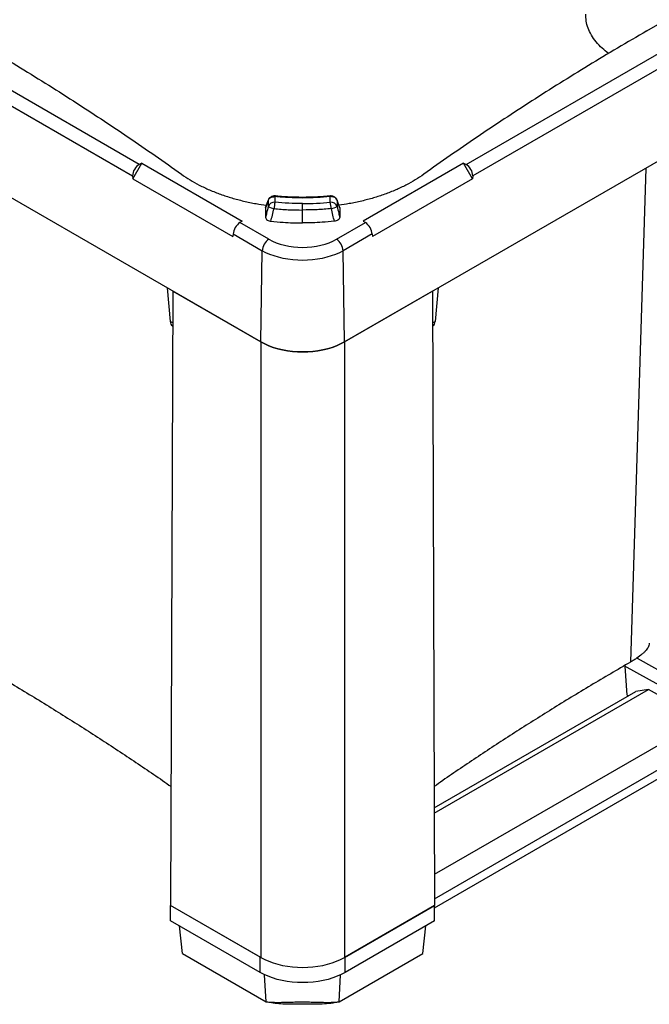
# Model space of a CAD drawing. Header units: millimetres. Extents: x 51 to 2966, y 67 to 3970.
# Tile 67 of 85: x 1899 to 2432, y 2383 to 3217. Entities that reach past the tile are written whole.
import ezdxf

# ---------------------------------------------------------------- set-up
doc = ezdxf.new("R2010")
doc.units = ezdxf.units.MM

msp = doc.modelspace()

# ---------------------------------------------------------------- linework, layer by layer
at = {"color": 7, "linetype": 'Continuous', "lineweight": 25}
for p, q in [((2000.03, 3094.45), (1441.66, 3416.79)), ((2276.56, 3094.45), (2834.93, 3416.79)), ((1436, 3407.1), (1994.37, 3084.76)), ((2840.59, 3407.1), (2282.22, 3084.76)), ((2102.94, 2944.21), (1325.12, 3393.23)), ((2173.65, 2944.21), (2951.47, 3393.23)), ((2429.6, 3207.58), (2638.95, 3328.44)), ((1994.46, 3082.35), (2002.16, 3095.53)), ((2002.16, 3095.53), (2000.03, 3094.45)), ((2002.16, 3095.53), (2087.01, 3046.55)), ((2274.43, 3095.53), (2189.58, 3046.55)), ((2274.43, 3095.53), (2276.56, 3094.45)), ((2282.13, 3082.35), (2274.43, 3095.53)), ((1994.37, 3084.76), (1994.46, 3082.35)), ((1994.46, 3082.35), (2079.31, 3033.37)), ((2282.13, 3082.35), (2197.28, 3033.37)), ((2282.22, 3084.76), (2282.13, 3082.35)), ((2106.95, 3057.86), (2109.1, 3064)), ((2109.17, 3064.38), (2107.01, 3058.21)), ((2109.1, 3064), (2109.1, 3058.85)), ((2114.9, 3062.48), (2114.9, 3067.27)), ((2138.3, 3055.92), (2138.3, 3061.37)), ((2161.69, 3062.48), (2161.69, 3067.27)), ((2167.49, 3064), (2167.49, 3058.85)), ((2169.64, 3057.86), (2167.49, 3064)), ((2106.95, 3057.86), (2106.95, 3049.76)), ((2138.3, 3044.99), (2138.3, 3055.92)), ((2169.64, 3057.86), (2169.64, 3049.76)), ((2087.01, 3046.55), (2085.13, 3045.32)), ((2109.75, 3031.1), (2085.13, 3045.32)), ((2166.84, 3031.1), (2191.46, 3045.32)), ((2189.58, 3046.55), (2191.46, 3045.32)), ((2079.47, 3035.64), (2079.31, 3033.37)), ((2079.47, 3035.64), (2104.1, 3021.42)), ((2197.12, 3035.64), (2172.49, 3021.42)), ((2197.12, 3035.64), (2197.28, 3033.37)), ((2102.94, 2944.21), (2104.1, 3021.42)), ((2173.65, 2944.21), (2172.49, 3021.42)), ((2023.7, 2989.96), (2026.12, 2961.59)), ((2028.54, 2987.16), (2026.57, 2467.02)), ((2028.54, 2987.16), (2102.94, 2944.21)), ((2248.05, 2987.16), (2173.65, 2944.21)), ((2248.05, 2987.16), (2250.02, 2467.02)), ((2252.89, 2989.96), (2250.47, 2961.59)), ((2028.17, 2957.71), (2028.43, 2957.55)), ((2248.16, 2957.55), (2248.42, 2957.71)), ((2102.94, 2944.21), (2102.94, 2422.93)), ((2173.65, 2944.21), (2173.65, 2422.93)), ((2249.92, 2493.32), (2833.75, 2830.36)), ((2250, 2472.63), (2845.26, 2816.27)), ((2250.02, 2465.04), (2845.87, 2809.02)), ((2452.38, 2646.48), (2410.43, 2669.87)), ((2412.98, 2645.09), (2411.11, 2669.49)), ((2421.27, 2676.46), (2451.91, 2659.38)), ((2249.71, 2549.51), (2420.34, 2648.01)), ((2249.72, 2545.11), (2431.11, 2649.83)), ((2412.98, 2645.09), (2414.15, 2644.44)), ((2431.11, 2649.83), (2420.34, 2648.01)), ((2453.11, 2637.56), (2431.11, 2649.83)), ((2102.37, 2423.26), (2026.57, 2467.02)), ((2026.57, 2467.02), (2026.57, 2467.02)), ((2026.57, 2453.95), (2026.57, 2467.02)), ((2102.94, 2422.93), (2026.57, 2467.02)), ((2173.65, 2422.93), (2250.02, 2467.02)), ((2250.02, 2467.02), (2174.22, 2423.26)), ((2250.02, 2453.95), (2250.02, 2467.02)), ((2102.37, 2410.19), (2026.57, 2453.95)), ((2250.02, 2453.95), (2174.22, 2410.19)), ((2036.49, 2426.24), (2034.04, 2449.64)), ((2240.09, 2426.24), (2242.55, 2449.64)), ((2036.49, 2426.24), (2107.38, 2385.32)), ((2102.37, 2410.19), (2102.37, 2423.26)), ((2169.21, 2385.32), (2240.09, 2426.24)), ((2174.22, 2410.19), (2174.22, 2423.26))]:
    msp.add_line(p, q, dxfattribs=at)
at = {"color": 8, "linetype": 'Continuous', "lineweight": 25}
for p, q in [((2428.77, 3091.49), (2415.89, 2673.08)), ((2109.17, 3064.36), (2109.1, 3064)), ((2167.42, 3064.36), (2167.49, 3064)), ((2028.44, 2960.25), (2026.12, 2961.59)), ((2248.15, 2960.25), (2250.47, 2961.59)), ((2107.38, 2385.32), (2106.13, 2408.23)), ((2169.21, 2385.32), (2170.46, 2408.23))]:
    msp.add_line(p, q, dxfattribs=at)
at = {"color": 8, "linetype": 'Continuous', "lineweight": 25, "flags": 128}
for points in [[(2115.21, 3067.81), (2115.18, 3067.81), (2115.09, 3067.73), (2115, 3067.55), (2114.9, 3067.27)], [(2161.38, 3067.81), (2161.41, 3067.81), (2161.5, 3067.73), (2161.59, 3067.55), (2161.69, 3067.27)]]:
    msp.add_lwpolyline(points, dxfattribs=at)
at = {"color": 7, "linetype": 'Continuous', "lineweight": 25, "flags": 128}
for points in [[(2109.75, 3031.1), (2112.69, 3029.57), (2115.87, 3028.21), (2119.27, 3027.03), (2122.85, 3026.05), (2126.58, 3025.28), (2130.42, 3024.73), (2134.34, 3024.39), (2138.3, 3024.28), (2142.25, 3024.39), (2146.17, 3024.73), (2150.01, 3025.28), (2153.74, 3026.05), (2157.32, 3027.03), (2160.72, 3028.21), (2163.9, 3029.57), (2166.84, 3031.1)], [(2172.49, 3021.42), (2169.38, 3019.77), (2166.04, 3018.29), (2162.48, 3016.98), (2158.73, 3015.86), (2154.84, 3014.93), (2150.81, 3014.19), (2146.69, 3013.67), (2142.51, 3013.35), (2138.3, 3013.24), (2134.08, 3013.35), (2129.9, 3013.67), (2125.78, 3014.19), (2121.75, 3014.93), (2117.86, 3015.86), (2114.11, 3016.98), (2110.55, 3018.29), (2107.21, 3019.77), (2104.1, 3021.42)], [(2102.94, 2944.21), (2106.16, 2942.51), (2109.62, 2940.98), (2113.3, 2939.62), (2117.16, 2938.46), (2121.19, 2937.5), (2125.35, 2936.74), (2129.61, 2936.19), (2133.94, 2935.87), (2138.3, 2935.76), (2142.65, 2935.87), (2146.98, 2936.19), (2151.24, 2936.74), (2155.4, 2937.5), (2159.43, 2938.46), (2163.3, 2939.62), (2166.97, 2940.98), (2170.43, 2942.51), (2173.65, 2944.21)], [(2173.65, 2944.21), (2170.43, 2942.51), (2166.97, 2940.98), (2163.3, 2939.62), (2159.43, 2938.46), (2155.4, 2937.5), (2151.24, 2936.74), (2146.98, 2936.19), (2142.65, 2935.87), (2138.3, 2935.76), (2133.94, 2935.87), (2129.61, 2936.19), (2125.35, 2936.74), (2121.19, 2937.5), (2117.16, 2938.46), (2113.3, 2939.62), (2109.62, 2940.98), (2106.16, 2942.51), (2102.94, 2944.21)], [(2102.94, 2422.93), (2106.16, 2421.23), (2109.62, 2419.7), (2113.3, 2418.34), (2117.16, 2417.18), (2121.19, 2416.22), (2125.35, 2415.46), (2129.61, 2414.91), (2133.94, 2414.59), (2138.3, 2414.48), (2142.65, 2414.59), (2146.98, 2414.91), (2151.24, 2415.46), (2155.4, 2416.22), (2159.43, 2417.18), (2163.3, 2418.34), (2166.97, 2419.7), (2170.43, 2421.23), (2173.65, 2422.93)], [(2174.22, 2410.19), (2170.95, 2408.46), (2167.43, 2406.91), (2163.7, 2405.53), (2159.76, 2404.35), (2155.67, 2403.37), (2151.44, 2402.6), (2147.12, 2402.05), (2142.72, 2401.71), (2138.3, 2401.6), (2133.87, 2401.71), (2129.47, 2402.05), (2125.15, 2402.6), (2120.92, 2403.37), (2116.83, 2404.35), (2112.9, 2405.53), (2109.16, 2406.91), (2105.64, 2408.46), (2102.37, 2410.19)]]:
    msp.add_lwpolyline(points, dxfattribs=at)
at = {"color": 7, "linetype": 'Continuous', "lineweight": 25}
for centre, radius, start, end in [((2114.57, 3056.57), 5.92, 86.79681, 157.34158), ((2145.16, 3054.95), 31.18, 166.03865, 176.11251), ((2162.02, 3056.57), 5.92, 22.65842, 93.20319), ((2131.43, 3054.95), 31.18, 3.88749, 13.96135), ((2116.87, 3072.68), 15.86, 240.69303, 259.76882), ((2159.72, 3072.68), 15.86, 280.23118, 299.30697), ((2116.4, 3020.73), 12.33, 122.65237, 176.77049), ((2160.19, 3020.73), 12.33, 3.22951, 57.34763)]:
    msp.add_arc(centre, radius, start, end, dxfattribs=at)
for centre, major_axis, ratio, start_param, end_param in [((2000.38, 3087.71), (3.99, 6.93), 0.648811, 0.784612, 2.337955), ((2276.21, 3087.71), (-3.99, 6.93), 0.648811, 3.94523, 5.498573), ((2084.77, 3038.99), (4.01, 6.93), 0.505952, 0.785745, 2.339088), ((2191.82, 3038.99), (-4.01, 6.93), 0.505952, 3.944098, 5.497441), ((2033.04, 2966.44), (4.8, 8.77), 0.572148, 2.430521, 3.128734), ((2243.55, 2966.44), (-4.8, 8.77), 0.572148, 3.154452, 3.852665)]:
    msp.add_ellipse(centre, major_axis=major_axis, ratio=ratio, start_param=start_param, end_param=end_param, dxfattribs=at)
at = {"color": 8, "linetype": 'Continuous', "lineweight": 25}
msp.add_open_spline([(2397.18, 3188.49), (2395.35, 3189.95), (2391.36, 3193.11), (2386.52, 3198.36), (2382.47, 3204.08), (2379.7, 3209.97), (2378.06, 3215.94), (2378.03, 3219.91), (2378.01, 3221.9)], degree=3, knots=[0, 0, 0, 0, 0.145369, 0.316627, 0.487338, 0.658045, 0.829294, 1, 1, 1, 1], dxfattribs=at)
at = {"color": 7, "linetype": 'Continuous', "lineweight": 25}
for points, knots in [([(1846.99, 3207.58), (1855.29, 3202.75), (1871.9, 3193.09), (1896.38, 3178.35), (1920.54, 3163.44), (1944.33, 3148.34), (1967.75, 3133.07), (1990.8, 3117.62), (2013.52, 3102), (2028.36, 3091.44), (2035.77, 3086.16)], [0, 0, 0, 0, 0.12508, 0.250182, 0.375261, 0.500364, 0.625227, 0.750091, 0.875046, 1, 1, 1, 1]), ([(2429.6, 3207.58), (2421.3, 3202.75), (2404.69, 3193.09), (2380.21, 3178.35), (2356.05, 3163.44), (2332.26, 3148.34), (2308.84, 3133.07), (2285.79, 3117.62), (2263.07, 3102), (2248.24, 3091.44), (2240.82, 3086.16)], [0, 0, 0, 0, 0.12508, 0.250182, 0.375261, 0.500364, 0.625227, 0.750091, 0.875046, 1, 1, 1, 1]), ([(2035.77, 3086.16), (2038.13, 3084.55), (2042.84, 3081.34), (2050.82, 3076.92), (2059.46, 3072.84), (2068.69, 3069.21), (2078.31, 3066.07), (2088.36, 3063.41), (2098.14, 3061.33), (2104.7, 3060.38), (2107.62, 3059.96)], [0, 0, 0, 0, 0.126384, 0.252767, 0.382823, 0.512879, 0.639262, 0.765645, 0.8957, 1, 1, 1, 1]), ([(2240.82, 3086.16), (2238.46, 3084.55), (2233.75, 3081.34), (2225.77, 3076.92), (2217.13, 3072.84), (2207.9, 3069.21), (2198.28, 3066.07), (2188.23, 3063.41), (2178.45, 3061.33), (2171.89, 3060.38), (2168.97, 3059.96)], [0, 0, 0, 0, 0.126377, 0.252755, 0.382804, 0.512854, 0.639231, 0.765608, 0.895656, 1, 1, 1, 1]), ([(2109.1, 3064), (2109.29, 3064.42), (2109.71, 3065.34), (2111.03, 3066.45), (2112.84, 3067.21), (2114.21, 3067.25), (2114.9, 3067.27)], [0, 0, 0, 0, 0.213094, 0.475791, 0.737934, 1, 1, 1, 1]), ([(2115.21, 3067.81), (2115.2, 3067.81), (2114.72, 3067.89), (2113.74, 3067.84), (2112.4, 3067.55), (2111.23, 3066.98), (2110.28, 3066.21), (2109.57, 3065.33), (2109.31, 3064.65), (2109.2, 3064.35)], [0, 0, 0, 0, 0.004128, 0.189033, 0.378333, 0.545229, 0.708488, 0.868348, 1, 1, 1, 1]), ([(2161.69, 3067.27), (2157.83, 3066.94), (2150.08, 3066.26), (2138.33, 3066.01), (2126.55, 3066.26), (2118.79, 3066.93), (2114.9, 3067.27)], [0, 0, 0, 0, 0.2490487, 0.5, 0.7490491, 1, 1, 1, 1]), ([(2138.3, 3061.37), (2138.27, 3061.37), (2134.34, 3061.37), (2126.5, 3061.53), (2118.77, 3062.16), (2114.9, 3062.48)], [0, 0, 0, 0, 0.003247, 0.501624, 1, 1, 1, 1]), ([(2161.38, 3067.82), (2161.14, 3067.8), (2158.78, 3067.53), (2154.26, 3067.18), (2147.83, 3066.81), (2141.39, 3066.63), (2134.95, 3066.64), (2128.52, 3066.82), (2122.12, 3067.2), (2117.67, 3067.54), (2115.38, 3067.8), (2115.21, 3067.82)], [0, 0, 0, 0, 0.0160352, 0.1553479, 0.2945239, 0.4334581, 0.5720582, 0.7104584, 0.849191, 0.988282, 1, 1, 1, 1]), ([(2138.3, 3061.37), (2138.32, 3061.37), (2142.25, 3061.37), (2150.09, 3061.53), (2157.82, 3062.16), (2161.69, 3062.48)], [0, 0, 0, 0, 0.003247, 0.501624, 1, 1, 1, 1]), ([(2167.4, 3064.35), (2167.38, 3064.42), (2167.27, 3064.89), (2166.78, 3065.65), (2165.97, 3066.54), (2164.94, 3067.22), (2163.76, 3067.66), (2162.56, 3067.88), (2161.75, 3067.82), (2161.39, 3067.79)], [0, 0, 0, 0, 0.0297047, 0.1944121, 0.3568869, 0.5191204, 0.6856852, 0.8588887, 1, 1, 1, 1]), ([(2167.49, 3064), (2167.3, 3064.42), (2166.88, 3065.34), (2165.56, 3066.45), (2163.75, 3067.21), (2162.38, 3067.25), (2161.69, 3067.27)], [0, 0, 0, 0, 0.213094, 0.475791, 0.737934, 1, 1, 1, 1]), ([(2169.58, 3058.21), (2169.25, 3059.14), (2168.53, 3061.17), (2167.81, 3063.25), (2167.42, 3064.37)], [0, 0, 0, 0, 0.456938, 1, 1, 1, 1]), ([(2109.1, 3058.85), (2108.66, 3056.96), (2107.94, 3053.93), (2107.22, 3050.91), (2106.95, 3049.76)], [0, 0, 0, 0, 0.62213, 1, 1, 1, 1]), ([(2107.04, 3058.19), (2107, 3058.12), (2106.95, 3058.01), (2106.95, 3057.89), (2106.95, 3057.86)], [0, 0, 0, 0, 0.687241, 1, 1, 1, 1]), ([(2111.45, 3046.36), (2111.86, 3048.04), (2112.72, 3051.61), (2113.59, 3055.19), (2114.05, 3057.07)], [0, 0, 0, 0, 0.472597, 1, 1, 1, 1]), ([(2114.05, 3057.07), (2118.06, 3056.73), (2126.1, 3056.06), (2134.22, 3055.97), (2138.3, 3055.92)], [0, 0, 0, 0, 0.49838, 1, 1, 1, 1]), ([(2162.54, 3057.07), (2158.53, 3056.73), (2150.49, 3056.06), (2142.37, 3055.97), (2138.3, 3055.92)], [0, 0, 0, 0, 0.49838, 1, 1, 1, 1]), ([(2165.14, 3046.36), (2164.73, 3048.04), (2163.87, 3051.61), (2163, 3055.19), (2162.54, 3057.07)], [0, 0, 0, 0, 0.472597, 1, 1, 1, 1]), ([(2167.49, 3058.85), (2167.93, 3056.96), (2168.65, 3053.93), (2169.37, 3050.91), (2169.64, 3049.76)], [0, 0, 0, 0, 0.62213, 1, 1, 1, 1]), ([(2169.55, 3058.19), (2169.59, 3058.12), (2169.64, 3058.01), (2169.64, 3057.89), (2169.64, 3057.86)], [0, 0, 0, 0, 0.687654, 1, 1, 1, 1]), ([(2106.95, 3049.76), (2107.01, 3049.33), (2107.14, 3048.46), (2108.25, 3047.35), (2109.78, 3046.62), (2110.94, 3046.44), (2111.45, 3046.36)], [0, 0, 0, 0, 0.278149, 0.557678, 0.804037, 1, 1, 1, 1]), ([(2111.45, 3046.36), (2114.9, 3046.04), (2121.07, 3045.49), (2130.05, 3045.07), (2135.54, 3045.02), (2138.3, 3044.99)], [0, 0, 0, 0, 0.388827, 0.693975, 1, 1, 1, 1]), ([(2165.14, 3046.36), (2161.69, 3046.04), (2155.52, 3045.49), (2146.54, 3045.07), (2141.05, 3045.02), (2138.3, 3044.99)], [0, 0, 0, 0, 0.388827, 0.693975, 1, 1, 1, 1]), ([(2169.64, 3049.76), (2169.58, 3049.33), (2169.45, 3048.46), (2168.34, 3047.35), (2166.81, 3046.62), (2165.65, 3046.44), (2165.14, 3046.36)], [0, 0, 0, 0, 0.278149, 0.557678, 0.804037, 1, 1, 1, 1]), ([(2431.63, 2688.97), (2431.64, 2688.69), (2431.65, 2687.85), (2431.13, 2686.43), (2430.21, 2684.75), (2429, 2683.13), (2427.44, 2681.43), (2425.02, 2679.21), (2422.07, 2676.96), (2418.73, 2674.76), (2416.84, 2673.64), (2415.89, 2673.08)], [0, 0, 0, 0, 0.06751, 0.201649, 0.30518, 0.408707, 0.515316, 0.62192, 0.808314, 0.904158, 1, 1, 1, 1]), ([(1860.7, 2673.08), (1871.98, 2666.49), (1894.56, 2653.32), (1927.24, 2633.36), (1958.97, 2613.34), (1989.66, 2593.21), (2012.32, 2577.97), (2024.54, 2569.35), (2026.95, 2567.65)], [0, 0, 0, 0, 0.1947103, 0.3894865, 0.5774635, 0.7654998, 0.9537146, 1, 1, 1, 1]), ([(2415.89, 2673.08), (2404.61, 2666.49), (2382.03, 2653.32), (2349.35, 2633.36), (2317.62, 2613.34), (2286.93, 2593.21), (2264.27, 2577.97), (2252.05, 2569.35), (2249.64, 2567.65)], [0, 0, 0, 0, 0.1947103, 0.3894865, 0.5774635, 0.7654998, 0.9537146, 1, 1, 1, 1]), ([(2107.38, 2385.32), (2108.28, 2385.23), (2110.09, 2385.04), (2113.35, 2384.89), (2117.16, 2384.84), (2121.58, 2384.9), (2126.42, 2385.03), (2131.63, 2385.18), (2137.15, 2385.28), (2142.72, 2385.23), (2148.55, 2385.08), (2154.45, 2384.91), (2160.04, 2384.83), (2165.02, 2384.92), (2167.81, 2385.19), (2169.21, 2385.32)], [0, 0, 0, 0, 0.057313, 0.114624, 0.186638, 0.258865, 0.330778, 0.407549, 0.484242, 0.56121, 0.638251, 0.731956, 0.825766, 0.91216, 1, 1, 1, 1]), ([(2169.21, 2385.32), (2166.88, 2384.84), (2162.21, 2383.88), (2154.67, 2383.29), (2146.96, 2383.17), (2139.1, 2383.29), (2131.68, 2383.29), (2124.69, 2383.24), (2118.16, 2383.56), (2112.33, 2384.23), (2108.84, 2385), (2107.38, 2385.32)], [0, 0, 0, 0, 0.118201, 0.236558, 0.361728, 0.487096, 0.612434, 0.716953, 0.82154, 0.925562, 1, 1, 1, 1])]:
    msp.add_open_spline(points, degree=3, knots=knots, dxfattribs=at)

doc.saveas('drawing.dxf')
